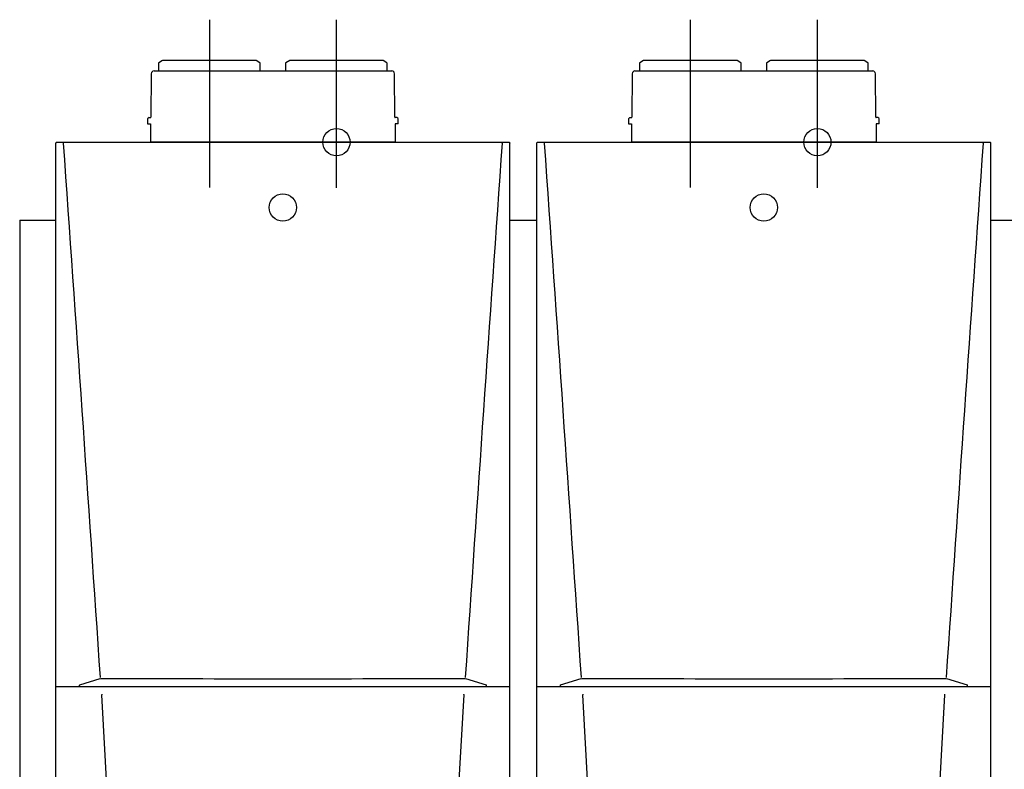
# Model space of a CAD drawing. Extents: x -156717 to 425753, y -51191 to 363295.
# Tile 21 of 256: x -7409 to -6324, y 140812 to 141638. Entities that reach past the tile are written whole.
import ezdxf
from ezdxf.lldxf.tags import DXFTag

# ---------------------------------------------------------------- set-up
doc = ezdxf.new("R2010")
doc.units = 0
doc.header["$LTSCALE"] = 50
doc.layers.get('0').update_dxf_attribs({"linetype": 'CONTINUOUS'})
doc.layers.add('Centermarks for blocks', color=1, linetype='HIDDEN2')
tags = doc.linetypes.add('CENTER2', pattern=[28.575, 19.05, -3.175, 3.175, -3.175]).pattern_tags.tags
tags[10:11] = [DXFTag(74, 4), DXFTag(75, 0), DXFTag(340, '0'), DXFTag(46, 1.0), DXFTag(50, 0.0), DXFTag(44, 0.0), DXFTag(45, 0.0)]
tags[8:9] = [DXFTag(74, 4), DXFTag(75, 0), DXFTag(340, '0'), DXFTag(46, 1.0), DXFTag(50, 0.0), DXFTag(44, 0.0), DXFTag(45, 0.0)]
tags[6:7] = [DXFTag(74, 4), DXFTag(75, 0), DXFTag(340, '0'), DXFTag(46, 1.0), DXFTag(50, 0.0), DXFTag(44, 0.0), DXFTag(45, 0.0)]
tags[4:5] = [DXFTag(74, 4), DXFTag(75, 0), DXFTag(340, '0'), DXFTag(46, 1.0), DXFTag(50, 0.0), DXFTag(44, 0.0), DXFTag(45, 0.0)]
tags = doc.linetypes.add('HIDDEN2', pattern=[0.1875, 0.125, -0.0625]).pattern_tags.tags
tags[6:7] = [DXFTag(74, 4), DXFTag(75, 0), DXFTag(340, '0'), DXFTag(46, 1.0), DXFTag(50, 0.0), DXFTag(44, 0.0), DXFTag(45, 0.0)]
tags[4:5] = [DXFTag(74, 4), DXFTag(75, 0), DXFTag(340, '0'), DXFTag(46, 1.0), DXFTag(50, 0.0), DXFTag(44, 0.0), DXFTag(45, 0.0)]

# ---------------------------------------------------------------- blocks, each defined once
blk = doc.blocks.new('FRAME FRONT DN65 3X')
at = {"linetype": 'Continuous'}
for p, q in [((-26, 1490), (-22, 1490)), ((-26, 1490), (-26, 0)), ((-22, 1490), (14, 1490)), ((514, 1490), (544, 1490)), ((1044, 1490), (1074, 1490))]:
    blk.add_line(p, q, dxfattribs=at)
at = {"layer": 'Centermarks for blocks', "linetype": 'HIDDEN2'}
for centre in [(264, 1503.8), (794, 1503.8)]:
    blk.add_circle(centre, 15, dxfattribs=at)
blk = doc.blocks.new('QUINTA PRO FRONT')
at = {"linetype": 'Continuous'}
for p, q in [((-250, -677.1), (-250, 71)), ((-249, 72), (249, 72)), ((-241.7, 70.8), (-241.7, 70.7)), ((241.6, 70.7), (241.6, 70.8)), ((-223.9, -525.8), (-201.2, -518.9)), ((201.2, -518.9), (223.9, -525.8)), ((250, -528.2), (-250, -528.2)), ((-224.3, -526.3), (-224.3, -527.8)), ((-223.9, -525.8), (-223.9, -525.8)), ((223.9, -525.8), (223.9, -525.8)), ((224.3, -527.8), (224.3, -526.3)), ((-199.6, -536.9), (-199.6, -537)), ((-191.7, -676.4), (-199.6, -537)), ((191.7, -676.4), (199.6, -537)), ((199.6, -537), (199.6, -536.9)), ((-249, -678.1), (-248.5, -678.1)), ((-248.5, -678.1), (-247.4, -678)), ((-247.4, -678), (247.4, -678)), ((248.5, -678.1), (247.4, -678)), ((249, -678.1), (248.5, -678.1))]:
    blk.add_line(p, q, dxfattribs=at)
for centre, radius, start, end in [((-192897.9, -13537.4), 193136.2, 3.8653, 4.040339), ((188890.7, -13258.6), 189119.4, 175.958374, 176.137132), ((-223.8, -526.2), 0.451, 106.8813, 181.5617), ((-196.8, -537.3), 2.82, 157.8526, 173.2356), ((196.8, -537.3), 2.82, 6.7645, 22.1474)]:
    blk.add_arc(centre, radius, start, end, dxfattribs=at)
for centre, major_axis, ratio, start_param, end_param in [((-0.1, -498.1), (1204.5, 0), 0.017458, 4.544877, 4.879999), ((-249, -677.1), (0.707, 0.707), 0.999695, 2.356337, 3.926849), ((249, -677.1), (-0.707, 0.707), 0.999695, 2.356336, 3.926848)]:
    blk.add_ellipse(centre, major_axis=major_axis, ratio=ratio, start_param=start_param, end_param=end_param, dxfattribs=at)
for points, knots in [([(-250, 71), (-250, 71.1), (-250, 71.3), (-249.9, 71.5), (-249.8, 71.6), (-249.5, 71.9), (-249.3, 72), (-249, 72)], [0, 0, 0, 0, 0.25, 0.25, 0.5, 0.5, 1, 1, 1, 1]), ([(-241.7, 70.8), (-241.7, 70.9), (-241.7, 71), (-241.6, 71.2), (-241.6, 71.3), (-241.5, 71.5), (-241.5, 71.6), (-241.4, 71.7), (-241.4, 71.7), (-241.3, 71.7)], [0, 0, 0, 0, 0.25, 0.25, 0.5, 0.5, 0.75, 0.75, 1, 1, 1, 1]), ([(241.6, 70.8), (241.6, 70.9), (241.6, 71), (241.6, 71.2), (241.6, 71.3), (241.5, 71.5), (241.5, 71.6), (241.4, 71.7), (241.4, 71.7), (241.3, 71.7)], [0, 0, 0, 0, 0.25, 0.25, 0.5, 0.5, 0.75, 0.75, 1, 1, 1, 1]), ([(249, 72), (249.1, 72), (249.3, 72), (249.5, 71.9), (249.6, 71.8), (249.9, 71.5), (250, 71.3), (250, 71)], [0, 0, 0, 0, 0.25, 0.25, 0.5, 0.5, 1, 1, 1, 1]), ([(224.3, -526.3), (224.3, -526.2), (224.3, -526.2), (224.2, -526), (224.1, -525.9), (224, -525.8), (223.9, -525.8), (223.9, -525.8)], [0, 0, 0, 0, 0.089373, 0.372565, 0.653044, 0.961748, 1, 1, 1, 1])]:
    blk.add_open_spline(points, degree=3, knots=knots, dxfattribs=at)
blk.add_open_spline([(250, -677.1), (250, -2), (250, 33.8), (250, 71)], degree=3, dxfattribs=at)
at = {"layer": 'Centermarks for blocks', "linetype": 'HIDDEN2'}
for centre in [(59, 72), (0, 0), (200, -678)]:
    blk.add_circle(centre, 15, dxfattribs=at)
blk = doc.blocks.new('RGA EXC FRONT')
at = {"color": 1, "linetype": 'CENTER2'}
for p, q in [((-140, 134.9), (-140, -49.8)), ((0, -50.5), (0, 134.9))]:
    blk.add_line(p, q, dxfattribs=at)
for p, q in [((-196, 87.1), (-196, 78.4)), ((-191.5, 89.9), (-195.7, 87.5)), ((-88.7, 90), (-191.2, 90)), ((-84.3, 87.5), (-88.5, 89.9)), ((-84, 78.4), (-84, 87.1)), ((-56, 87.1), (-56, 78.4)), ((-51.5, 89.9), (-55.7, 87.5)), ((51.3, 90), (-51.2, 90)), ((55.7, 87.5), (51.5, 89.9)), ((56, 78.4), (56, 87.1)), ((-201, 78.4), (61, 78.4)), ((-204, 75.4), (-204.4, 27.5)), ((64.4, 27.5), (64, 75.4)), ((-208, 25.5), (-208, 20)), ((-206.5, 27), (-204.8, 27)), ((66.5, 27), (64.9, 27)), ((68, 20), (68, 25.5)), ((-208, 20), (-204.7, 20)), ((-204.7, 20), (-204.8, 0)), ((68, 20), (64.7, 20)), ((64.7, 20), (64.7, 0)), ((-204.8, 0.2), (64.7, 0.2))]:
    blk.add_line(p, q)
for centre, radius, start, end in [((-195.5, 87.1), 0.5, 120, 179.7), ((-191.2, 89.5), 0.5, 90, 120), ((-88.7, 89.5), 0.5, 60, 90), ((-84.5, 87.1), 0.5, 0.3, 60), ((-55.5, 87.1), 0.5, 120, 179.7), ((-51.2, 89.5), 0.5, 90, 120), ((51.3, 89.5), 0.5, 60, 90), ((55.5, 87.1), 0.5, 0.3, 60), ((-201, 75.4), 3, 90, 179.5), ((61, 75.4), 3, 0.5, 90), ((-206.5, 25.5), 1.5, 90, 179.5), ((-204.9, 27.5), 0.5, 270, 359.5), ((64.9, 27.5), 0.5, 180.5, 270), ((66.5, 25.5), 1.5, 0.5, 90)]:
    blk.add_arc(centre, radius, start, end)
at = {"layer": 'Centermarks for blocks'}
blk.add_circle((0, 0), 15, dxfattribs=at)
blk = doc.blocks.new('QUINTA PRO EXC FRONT')
for name, p in [('RGA EXC FRONT', (59, 72)), ('QUINTA PRO FRONT', (0, 0))]:
    blk.add_blockref(name, p)

msp = doc.modelspace()

# ---------------------------------------------------------------- block references
for name, p in [('QUINTA PRO EXC FRONT', (-7118.86082, 141431.07613)), ('QUINTA PRO EXC FRONT', (-6588.86082, 141431.07613)), ('FRAME FRONT DN65 3X', (-7382.86805, 139927.28458))]:
    msp.add_blockref(name, p)

doc.saveas('drawing.dxf')
